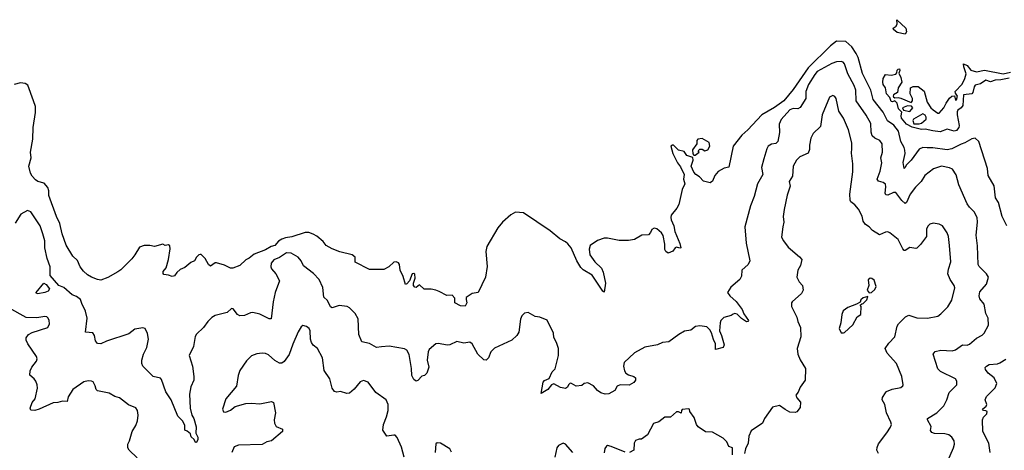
# Model space of a CAD drawing. Extents: x 2133461 to 2293071, y 753526 to 916327.
# Tile 143 of 256: x 2211219 to 2219653, y 826054 to 829738. Entities that reach past the tile are written whole.
import ezdxf

# ---------------------------------------------------------------- set-up
doc = ezdxf.new("R2010")
doc.units = 0

msp = doc.modelspace()

# ---------------------------------------------------------------- linework, layer by layer
at = {"layer": '0CON10XD'}
for points in [[(2218805, 829613.3), (2218735, 829629.2), (2218703.3, 829655), (2218700, 829665), (2218725.9, 829684.1), (2218736.4, 829703.6), (2218731.7, 829738.3), (2218808.6, 829665), (2218815.6, 829635), (2218805, 829613.3)], [(2219675.8, 827975), (2219634.2, 828055), (2219603.9, 828173.9), (2219578.8, 828215), (2219565.8, 828315.8), (2219516, 828405), (2219508, 828465), (2219433.8, 828695), (2219405, 828723.8), (2219375, 828720), (2219316.1, 828683.9), (2219285, 828674.6), (2219205, 828634.1), (2219164.2, 828625.8), (2219041.1, 828641.1), (2218991.5, 828641.5), (2218955, 828644.5), (2218925, 828630.5), (2218855.4, 828535), (2218812.9, 828495), (2218805, 828473.8), (2218794.5, 828464.5), (2218786, 828516), (2218804.7, 828594.7), (2218801.9, 828621.9), (2218795.9, 828645.9), (2218765.7, 828695.7), (2218747.8, 828785), (2218705.9, 828835.9), (2218653.5, 828873.5), (2218616.5, 828946.5), (2218530.8, 829055), (2218511.2, 829135), (2218439, 829279), (2218401.7, 829415), (2218385, 829450.4), (2218348.4, 829505), (2218295, 829551.8), (2218215, 829553.6), (2218163.9, 829515), (2217972.3, 829327.7), (2217845, 829140.4), (2217765.7, 829045), (2217685, 828987.5), (2217576, 828924), (2217457.1, 828795), (2217405, 828750.8), (2217331.2, 828655), (2217295, 828477.5), (2217255, 828468), (2217201.2, 828438.8), (2217173.3, 828405), (2217155, 828357.5), (2217135, 828342.5), (2217076.4, 828356.4), (2217042.5, 828395), (2217010, 828415), (2216993.3, 828433.3), (2216970, 828485), (2216987.5, 828535), (2216985, 828560), (2216935, 828576.7), (2216910.7, 828610.7), (2216861.7, 828621.7), (2216820, 828665), (2216810, 828665), (2216797.5, 828655), (2216815, 828593.3), (2216853.5, 828515), (2216880.6, 828480.6), (2216910, 828415), (2216905.7, 828375), (2216917.5, 828335), (2216892.7, 828285), (2216865, 828156.2), (2216848.5, 828125), (2216800, 828065), (2216795.5, 828045), (2216798.6, 828025), (2216821.4, 827975), (2216830.4, 827925), (2216875, 827823.8), (2216883, 827787), (2216875, 827783.8), (2216845, 827793.3), (2216835, 827787.5), (2216815, 827756.7), (2216775, 827740), (2216755, 827753.8), (2216745, 827772.5), (2216746.4, 827816.4), (2216731.2, 827891.2), (2216717.5, 827915), (2216677.4, 827947.4), (2216655, 827954.4), (2216635, 827942.5), (2216622.1, 827917.9), (2216605, 827897.1), (2216548.8, 827895), (2216485, 827858.2), (2216435, 827850), (2216355, 827849.8), (2216255, 827869.8), (2216225, 827868.7), (2216169.6, 827850.4), (2216105.7, 827805), (2216096.7, 827775), (2216104.3, 827725), (2216145, 827666), (2216203.1, 827613.1), (2216217.7, 827577.7), (2216236.7, 827485), (2216225, 827407.5), (2216213.8, 827415), (2216123.6, 827553.6), (2216045, 827596.9), (2216025, 827618.2), (2215991.4, 827675), (2215942.4, 827785), (2215915, 827820.5), (2215895, 827837.5), (2215845, 827862.7), (2215762.5, 827932.5), (2215535, 828086), (2215465, 828091.9), (2215425, 828069.4), (2215355.3, 828004.7), (2215315, 827957.1), (2215222.1, 827797.9), (2215212.9, 827755), (2215224.2, 827625.8), (2215208, 827535), (2215145.5, 827404.5), (2215095, 827396), (2215045, 827362.5), (2215042.5, 827345), (2215050.8, 827315), (2215034.3, 827285.7), (2214995, 827288.6), (2214947.5, 827315), (2214946.7, 827355), (2214925, 827382.5), (2214877, 827377), (2214813.6, 827413.6), (2214785, 827423.3), (2214745, 827432.5), (2214685, 827433.8), (2214645, 827470), (2214615, 827447.5), (2214605, 827450), (2214592.5, 827465), (2214592.5, 827485), (2214607, 827527), (2214605, 827560), (2214595, 827567.5), (2214582.5, 827565), (2214557.5, 827505), (2214535, 827477.5), (2214523.3, 827473.3), (2214505, 827540), (2214477.5, 827595), (2214472.5, 827645), (2214465, 827657.5), (2214445, 827667.5), (2214425, 827663.3), (2214382.5, 827625), (2214339.3, 827600.7), (2214215, 827601.2), (2214094.1, 827664.1), (2214092.5, 827705), (2214067.5, 827725), (2213961.2, 827751.2), (2213897.3, 827777.3), (2213845.7, 827805.7), (2213819.7, 827839.7), (2213763.8, 827885), (2213733.6, 827903.6), (2213695, 827916.7), (2213665, 827917.5), (2213550.8, 827879.2), (2213495, 827871.9), (2213465, 827861.2), (2213437, 827843), (2213405.5, 827805), (2213372.2, 827797.8), (2213325, 827769.2), (2213228.6, 827731.4), (2213185, 827698.1), (2213155.5, 827684.5), (2213105, 827636.2), (2213045, 827612.5), (2213025, 827612.5), (2212975, 827636.7), (2212905, 827656.7), (2212895, 827656.7), (2212855, 827630), (2212837.5, 827645), (2212807.5, 827695), (2212775, 827730), (2212765, 827730), (2212755, 827727.5), (2212735, 827707.5), (2212715.8, 827674.2), (2212685, 827660), (2212635, 827616.7), (2212595, 827601.2), (2212564.1, 827575.9), (2212545, 827546.7), (2212525, 827541.2), (2212495, 827553.3), (2212455, 827557.5), (2212447, 827567), (2212448.8, 827585), (2212473.9, 827616.1), (2212494, 827685), (2212508.3, 827778.3), (2212505, 827802.5), (2212495, 827812.5), (2212465, 827807.5), (2212445, 827816.7), (2212375, 827798.8), (2212335, 827806.7), (2212285, 827806.7), (2212245, 827793.3), (2212206.9, 827725), (2212178.5, 827691.5), (2212085, 827597.7), (2212059.9, 827580.1), (2211975, 827532.7), (2211915, 827510.8), (2211885, 827514), (2211835.7, 827535.7), (2211800, 827555), (2211765.3, 827585.3), (2211736.7, 827625), (2211715, 827678.8), (2211675, 827714), (2211618.5, 827808.5), (2211583.4, 827905), (2211562.7, 827995), (2211534, 828055), (2211469.4, 828235), (2211470, 828275), (2211461.2, 828301.2), (2211428.3, 828338.3), (2211375, 828354.3), (2211355, 828367.1), (2211325, 828400), (2211312.3, 828425), (2211298.2, 828485), (2211317.7, 828555), (2211310.5, 828605), (2211332, 828715), (2211336, 828816), (2211354.8, 828945), (2211353.8, 828995), (2211337.5, 829045), (2211287.9, 829177.9), (2211265, 829192.4), (2211225, 829197.4), (2211171.1, 829185)], [(2219151.4, 825925), (2219219.4, 826075), (2219225.6, 826105), (2219222.9, 826135), (2219205, 826166), (2219177, 826187), (2219145, 826195.5), (2219055, 826197.8), (2219033.8, 826205), (2219021.7, 826221.7), (2219027.6, 826257.6), (2218996, 826315), (2218996.2, 826325), (2219075.4, 826374.6), (2219135.8, 826435), (2219160.8, 826485), (2219182.4, 826547.6), (2219246.2, 826615), (2219246.2, 826645), (2219236.7, 826665), (2219106.6, 826726.6), (2219085, 826750), (2219043.3, 826876.7), (2219060.7, 826899.3), (2219109.1, 826910.9), (2219206.6, 826903.4), (2219235.5, 826914.5), (2219295, 826956), (2219335, 826953.8), (2219355, 826961.2), (2219415.7, 827014.3), (2219465, 827038.8), (2219481.2, 827055), (2219518, 827125), (2219514.2, 827185), (2219495.8, 827225), (2219480, 827305), (2219445, 827348.8), (2219437.1, 827375), (2219445, 827408.8), (2219500.8, 827475), (2219518, 827535), (2219501.2, 827565), (2219436.9, 827626.9), (2219428.5, 827645), (2219422.7, 827802.7), (2219411.4, 827895), (2219424.4, 828005), (2219420, 828045), (2219395.7, 828095), (2219354.6, 828134.6), (2219333.9, 828163.9), (2219264.4, 828324.4), (2219240.3, 828410.3), (2219208.3, 828458.3), (2219185, 828472.2), (2219115, 828483.8), (2219047.8, 828462.2), (2218973.7, 828406.3), (2218941.4, 828355), (2218892.9, 828305), (2218845.9, 828244.1), (2218815, 828173.3), (2218805, 828166), (2218775, 828190.6), (2218725, 828259.2), (2218705, 828260.6), (2218655, 828238.1), (2218639.4, 828239.4), (2218633.6, 828255), (2218639.5, 828309.5), (2218635, 828330), (2218616.7, 828345), (2218575.4, 828355.4), (2218563, 828373), (2218588.6, 828441.4), (2218604.2, 828515), (2218597.1, 828555), (2218610, 828605), (2218605.8, 828675), (2218586.2, 828705), (2218545, 828724.4), (2218522.5, 828745), (2218512.7, 828775), (2218511.2, 828851.2), (2218471.4, 828921.4), (2218385.4, 829045), (2218380.4, 829135), (2218366.1, 829175), (2218312.9, 829275), (2218285, 829360), (2218273.8, 829375), (2218255, 829381.9), (2218215, 829378.2), (2218175, 829363.8), (2218050.8, 829295), (2218029.2, 829270.8), (2217977.3, 829185), (2217952.7, 829125), (2217951.9, 829065), (2217905, 828985.8), (2217885, 828976.7), (2217845, 828978.2), (2217815, 828967.3), (2217742.7, 828885), (2217724.5, 828845), (2217727.4, 828772.6), (2217714.4, 828695), (2217695, 828678.1), (2217657.9, 828672.1), (2217632, 828655), (2217617.9, 828632.1), (2217592.4, 828547.6), (2217572.9, 828475), (2217585, 828412.5), (2217540, 828335), (2217509.4, 828225), (2217479.4, 828145), (2217431.9, 827965), (2217442.5, 827827.5), (2217473.9, 827673.9), (2217458.6, 827645), (2217404.3, 827595), (2217402, 827545), (2217386.7, 827515), (2217310.5, 827449.5), (2217282.5, 827405), (2217301.2, 827375), (2217356.9, 827326.9), (2217407.3, 827257.3), (2217420.9, 827220.9), (2217462, 827165), (2217457.5, 827155), (2217445, 827154.3), (2217400.9, 827180.9), (2217365, 827220), (2217344.4, 827225.6), (2217330.5, 827219.5), (2217313.9, 827206.1), (2217251.2, 827188.8), (2217226.4, 827163.6), (2217218.8, 827145), (2217213.8, 827075), (2217231.1, 827035), (2217253.1, 826955), (2217246.5, 826933.5), (2217180, 826915), (2217179.4, 826965), (2217161.3, 827001.3), (2217145, 827058.8), (2217131.4, 827085), (2217105, 827110.8), (2217045, 827118), (2217008.3, 827111.7), (2216967.7, 827082.3), (2216915, 827073.3), (2216864.3, 827045.7), (2216778.8, 826981.2), (2216725, 826976), (2216682.7, 826957.3), (2216575, 826936), (2216485, 826887.5), (2216397.5, 826805), (2216391.4, 826775), (2216400, 826735), (2216412.5, 826715), (2216435, 826700), (2216480, 826685), (2216493.9, 826673.9), (2216494, 826655), (2216480, 826635), (2216438.8, 826611.2), (2216363.3, 826613.3), (2216338.3, 826601.7), (2216315.8, 826564.2), (2216265, 826536), (2216235, 826533.8), (2216197.5, 826545), (2216170, 826565), (2216135, 826606.2), (2216085, 826630), (2216055, 826626.7), (2216035, 826608.8), (2215985, 826602.5), (2215946.7, 826626.7), (2215935, 826627.5), (2215920, 826615), (2215912.5, 826595), (2215895, 826583.3), (2215851.4, 826591.4), (2215795, 826623.3), (2215775, 826613.3), (2215743.8, 826575), (2215685, 826540), (2215704.1, 826635.9), (2215715, 826650), (2215755, 826667.5), (2215781.2, 826725), (2215805, 826750), (2215835.7, 826865), (2215833.3, 826925), (2215817.5, 826975), (2215795, 827020), (2215791.2, 827055), (2215736.4, 827166.4), (2215675, 827192.5), (2215635, 827200), (2215575, 827232.5), (2215543.3, 827226.7), (2215520, 827205), (2215510, 827175), (2215493.8, 827065), (2215476.7, 827035), (2215435, 826996), (2215285, 826928.8), (2215255.8, 826895), (2215235.4, 826844.6), (2215215, 826824), (2215195, 826828), (2215145, 826876.7), (2215094.3, 826964.3), (2215075, 826978.8), (2215025, 826970), (2214965, 826985.7), (2214905, 826957.1), (2214885, 826954.4), (2214805, 826967.1), (2214785, 826964), (2214726, 826915), (2214717.5, 826895), (2214710, 826825), (2214724, 826765), (2214705.7, 826714.3), (2214687.5, 826695), (2214662.7, 826687.3), (2214629.1, 826650.9), (2214615, 826646), (2214595, 826660), (2214579.4, 826695), (2214576.7, 826755), (2214554.6, 826874.6), (2214535, 826910.8), (2214515, 826921.4), (2214385, 826944), (2214319.3, 826939.3), (2214276.1, 826933.9), (2214215, 826968), (2214150.5, 826980.5), (2214124, 827045), (2214117.9, 827177.9), (2214093.4, 827223.4), (2214043.7, 827273.7), (2214024.5, 827284.5), (2213955, 827292.9), (2213895, 827274), (2213880.3, 827280.3), (2213856, 827335), (2213823.6, 827363.6), (2213815.4, 827445.4), (2213784.4, 827515), (2213735, 827566.9), (2213651.5, 827631.5), (2213629.4, 827675), (2213605.7, 827705), (2213545, 827740.6), (2213505, 827742.9), (2213445.3, 827704.7), (2213395.4, 827684.6), (2213373.8, 827655), (2213370.5, 827625), (2213375.5, 827605.5), (2213412.6, 827562.6), (2213444.3, 827505), (2213406.4, 827403.6), (2213389.1, 827325), (2213372.5, 827177.5), (2213355, 827178), (2213275, 827218.1), (2213215, 827231.9), (2213195, 827230.6), (2213145, 827207.8), (2213105, 827205.6), (2213084.2, 827215), (2213046.7, 827265), (2213035, 827266.2), (2212997.5, 827232.5), (2212895, 827206.9), (2212865, 827189.2), (2212831.2, 827155), (2212795, 827103.3), (2212735, 827048.8), (2212721.5, 827028.5), (2212708.3, 826941.7), (2212670, 826865), (2212700, 826775), (2212711.4, 826685), (2212710, 826655), (2212685, 826597.5), (2212672.9, 826535), (2212679.4, 826415), (2212692.9, 826355), (2212710, 826325), (2212730.6, 826255), (2212729.3, 826200.7), (2212746.2, 826165), (2212746.4, 826146.4), (2212735, 826120), (2212725, 826120), (2212712.5, 826145), (2212689.3, 826169.3), (2212682.5, 826195), (2212655, 826217.5), (2212632.5, 826225), (2212635, 826270), (2212613.3, 826305), (2212573.1, 826345), (2212515.4, 826485), (2212471.8, 826555), (2212435, 826659.2), (2212425, 826670), (2212362, 826685), (2212274.4, 826775), (2212266.9, 826795), (2212265.7, 826825), (2212279.2, 826875), (2212307.5, 826932.5), (2212322.4, 827005), (2212313.9, 827053.9), (2212295, 827096), (2212275, 827102.5), (2212205, 827090.8), (2212155, 827051.1), (2211962.6, 826987.4), (2211915, 826963.3), (2211886.4, 826966.4), (2211869.7, 826989.7), (2211860, 827035), (2211845, 827057.5), (2211782.5, 827065), (2211796, 827185), (2211782, 827245), (2211750.5, 827310.5), (2211741.2, 827345), (2211705, 827370), (2211670, 827385), (2211597, 827447), (2211555, 827464.4), (2211480.5, 827550.5), (2211479.5, 827625), (2211453.8, 827695), (2211435.4, 827785), (2211434.4, 827845), (2211418.1, 827905), (2211393.3, 827975), (2211316, 828095), (2211285, 828105.6), (2211228.1, 828075), (2211181.3, 827998.7)], [(2219695, 829239.2), (2219625, 829222.7), (2219575, 829220.5), (2219535, 829206), (2219495, 829222), (2219450, 829190), (2219403, 829177), (2219394.3, 829165), (2219384.2, 829115), (2219375.6, 829104.4), (2219304.1, 829095.9), (2219299.4, 829005), (2219284.3, 828985), (2219255.4, 828964.6), (2219249.8, 828950.2), (2219248.2, 828925), (2219265.9, 828834.1), (2219263.3, 828815), (2219245, 828789.2), (2219225, 828784.2), (2219165, 828802), (2219105, 828777.5), (2219041.9, 828788.1), (2218975, 828801.1), (2218945, 828798.5), (2218865, 828817.5), (2218815, 828844.5), (2218774.1, 828895), (2218770, 828915), (2218776.7, 828946.7), (2218747.5, 828975), (2218736.2, 829025), (2218715, 829043.3), (2218695.7, 829034.3), (2218685, 829038.8), (2218673.1, 829073.1), (2218645, 829102.9), (2218636.7, 829155), (2218616, 829185), (2218613.5, 829205), (2218615.9, 829234.1), (2218635, 829270), (2218685, 829262.5), (2218725, 829273.3), (2218733.3, 829285), (2218734.2, 829305.8), (2218745, 829316.2), (2218755, 829316.7), (2218758, 829305), (2218750.7, 829280.7), (2218767.1, 829245), (2218775.9, 829204.1), (2218743.8, 829155), (2218738.8, 829115), (2218704.1, 829095.9), (2218700, 829085), (2218705, 829077.5), (2218715, 829070), (2218745, 829074), (2218768.3, 829068.3), (2218855, 829030), (2218867.5, 829045), (2218867.5, 829065), (2218846.7, 829105), (2218850, 829155), (2218873.8, 829166.2), (2218915, 829165.6), (2218966.1, 829126.1), (2218992.3, 829032.3), (2219024.4, 828984.4), (2219045, 828965.8), (2219085, 828940), (2219095, 828940), (2219135, 828983.8), (2219154.5, 829025.5), (2219185, 829067.5), (2219205, 829084.3), (2219226.4, 829086.4), (2219235, 829050), (2219245, 829052.5), (2219253.3, 829085), (2219235, 829110), (2219233.5, 829125), (2219292.1, 829187.9), (2219316.4, 829235), (2219328, 829275), (2219306, 829335), (2219305, 829360), (2219335.5, 829345.5), (2219365.8, 829305.8), (2219415, 829293.1), (2219485, 829305.6), (2219645, 829276.2), (2219705, 829290.5)], [(2218575.9, 826025.9), (2218562.5, 826055), (2218563.2, 826076.8), (2218575, 826110), (2218648, 826202), (2218678.3, 826251.7), (2218685.8, 826275), (2218682.5, 826295), (2218644.4, 826375), (2218629.2, 826445), (2218608, 826485), (2218611.2, 826505), (2218635, 826546.7), (2218645, 826556.7), (2218692.7, 826577.3), (2218767.7, 826592.3), (2218783.3, 826605), (2218786.2, 826615), (2218776.2, 826685), (2218728.6, 826795), (2218650, 826885), (2218634.2, 826924.2), (2218665, 826971.2), (2218716.7, 827025), (2218736, 827115), (2218746, 827135), (2218805.8, 827195), (2218835, 827209.6), (2218905, 827187.1), (2218995, 827185.6), (2219085, 827202.5), (2219109.7, 827220.3), (2219168.3, 827281.7), (2219203, 827337), (2219229.2, 827445), (2219222.9, 827465), (2219190, 827515), (2219170, 827565), (2219174.3, 827605), (2219194.2, 827665), (2219184.2, 827805.8), (2219174.4, 827884.4), (2219163.4, 827913.4), (2219125, 827973.3), (2219095, 827990), (2219045, 827996.7), (2219015, 827988.8), (2218999.1, 827970.9), (2218988, 827945), (2218986.8, 827883.2), (2218935, 827813.8), (2218905, 827783.3), (2218895, 827780), (2218845, 827788.8), (2218805, 827762.5), (2218795, 827762.5), (2218785, 827777.5), (2218745, 827856.7), (2218673.3, 827915), (2218655, 827922.5), (2218635, 827920), (2218585, 827898), (2218523.5, 827933.5), (2218495, 827965.8), (2218464, 827985), (2218443.4, 828013.4), (2218436.5, 828056.5), (2218405.7, 828115.7), (2218374, 828155), (2218340, 828180), (2218332.9, 828195), (2218329.4, 828245), (2218355.5, 828435.5), (2218356.5, 828505), (2218343.3, 828595), (2218346.9, 828636.9), (2218346.7, 828685), (2218318.9, 828795), (2218274.5, 828894.5), (2218236.8, 828956.8), (2218212, 829065), (2218201.2, 829081.2), (2218185, 829088.8), (2218156.7, 829075), (2218092.2, 828925), (2218078, 828825), (2218016.2, 828765), (2217996, 828725), (2217984.3, 828665.7), (2217983.4, 828626.6), (2217973.9, 828596.1), (2217901.2, 828565), (2217873.7, 828536.3), (2217845.8, 828485), (2217840.3, 828399.7), (2217811.2, 828355), (2217818.8, 828315), (2217793, 828237), (2217767.5, 828115), (2217758, 828055), (2217764, 828005), (2217757.5, 827965), (2217746.1, 827876.1), (2217761.2, 827845), (2217803, 827793), (2217899.7, 827709.7), (2217918.8, 827685), (2217906.2, 827635), (2217883.8, 827595), (2217876.7, 827535), (2217896.7, 827495), (2217926, 827465), (2217929.4, 827425), (2217916, 827395), (2217836.7, 827325), (2217831.2, 827315), (2217831.2, 827285), (2217875, 827192.5), (2217884, 827155), (2217906.7, 827105), (2217909.4, 827025), (2217880, 826925), (2217884.2, 826875), (2217905, 826826.7), (2217950, 826755), (2217948, 826655), (2217905, 826593.3), (2217887.8, 826552.2), (2217868.8, 826525), (2217875, 826502.5), (2217908.8, 826465), (2217905, 826420), (2217875, 826382.5), (2217861.7, 826378.3), (2217815, 826380), (2217775, 826402), (2217726.4, 826436.4), (2217667.5, 826422.5), (2217598.8, 826325), (2217582.5, 826285), (2217485, 826220), (2217463.8, 826175), (2217458, 826115), (2217436.7, 826065), (2217427.5, 826025)], [(2218845, 828953.3), (2218870, 828985), (2218858.3, 828998.3), (2218825, 829000), (2218782.5, 828985), (2218790, 828965), (2218845, 828953.3)], [(2218925, 828846.2), (2218945, 828853.3), (2218983, 828887), (2218983.3, 828905), (2218975, 828922.5), (2218955, 828932.5), (2218875, 828886.2), (2218868.8, 828875), (2218877.5, 828847.5), (2218925, 828846.2)], [(2217005, 828580), (2217040, 828605), (2217030, 828615), (2217045, 828630), (2217065, 828630), (2217087, 828617), (2217115, 828624), (2217130, 828655), (2217125, 828687.5), (2217065, 828722), (2217027.5, 828715), (2217020, 828705), (2217020, 828675), (2216982.5, 828625), (2216985, 828590), (2216995, 828580), (2217005, 828580)], [(2211375, 827394), (2211362.5, 827395), (2211360, 827405), (2211425, 827482.5), (2211445, 827471.2), (2211475.7, 827435), (2211462.5, 827415), (2211434, 827404), (2211375, 827394)], [(2218495, 827400), (2218515, 827403.3), (2218545, 827430), (2218556.7, 827455), (2218538.3, 827508.3), (2218520, 827525), (2218505, 827527.5), (2218488.3, 827511.7), (2218492.5, 827465), (2218477.5, 827425), (2218495, 827400)], [(2218275, 827057.5), (2218285, 827062.5), (2218355, 827127.5), (2218393.6, 827196.4), (2218423.8, 827216.2), (2218427.5, 827285), (2218420, 827295), (2218431.7, 827308.3), (2218445, 827310), (2218475, 827340), (2218485, 827370), (2218443, 827357), (2218425, 827340), (2218418.3, 827321.7), (2218387, 827303), (2218314.1, 827275.9), (2218274.2, 827245.8), (2218261.2, 827215), (2218253.8, 827145), (2218240, 827095), (2218255, 827060), (2218275, 827057.5)], [(2212156.7, 826055), (2212146.7, 826075), (2212146.7, 826105), (2212161.2, 826135), (2212182.5, 826215), (2212214, 826265), (2212228.8, 826305), (2212233.8, 826355), (2212228, 826395), (2212215, 826416.2), (2212151.3, 826441.3), (2212075, 826501.2), (2212035, 826513.3), (2211985, 826541.2), (2211885, 826563.3), (2211874.1, 826574.1), (2211865.8, 826605.8), (2211848.3, 826638.3), (2211835, 826646), (2211805, 826647.5), (2211769.7, 826640.3), (2211674.2, 826575), (2211635, 826510), (2211625, 826470), (2211585, 826474), (2211545, 826462.5), (2211505, 826459.2), (2211385, 826404.5), (2211350, 826395), (2211315, 826396.7), (2211308.8, 826415), (2211325, 826463.3), (2211351.4, 826495), (2211371.1, 826585), (2211368.6, 826615), (2211357.5, 826645), (2211343.8, 826665), (2211306.4, 826696.4), (2211307.7, 826732.3), (2211323.8, 826765), (2211364, 826815), (2211369.2, 826835), (2211362.5, 826855), (2211289.2, 826965), (2211275.8, 826995), (2211276, 827015), (2211295, 827043.8), (2211325, 827062), (2211460, 827105), (2211474, 827135), (2211472, 827165), (2211463.8, 827185), (2211452.5, 827195), (2211435, 827198), (2211365, 827186), (2211275, 827190), (2211125, 827272.7)], [(2214511.4, 825995), (2214490.6, 826080.6), (2214453.1, 826163.1), (2214435, 826182), (2214425, 826184.2), (2214364.4, 826174.4), (2214328.8, 826225), (2214334.3, 826275), (2214361.3, 826338.7), (2214375.6, 826395), (2214374.4, 826445), (2214359.2, 826485), (2214269.3, 826549.3), (2214205, 826636.2), (2214165, 826650), (2214135, 826640), (2214085, 826577.5), (2214045, 826542.5), (2214020.7, 826540.7), (2213965.9, 826555.9), (2213935, 826551.2), (2213915, 826556.7), (2213895.8, 826585), (2213877.1, 826665), (2213827.6, 826737.6), (2213812.9, 826845), (2213770, 826925), (2213733.1, 826953.1), (2213717.8, 826975), (2213708.9, 827005), (2213706.7, 827075), (2213698.6, 827095), (2213675, 827114.2), (2213645, 827121.2), (2213629.5, 827110.5), (2213605, 827066.7), (2213558, 826962), (2213526.9, 826873.1), (2213485.5, 826814.5), (2213465, 826798), (2213445, 826800), (2213405, 826822), (2213351.3, 826871.3), (2213325, 826882.9), (2213295, 826885.7), (2213250.7, 826879.3), (2213205, 826862.9), (2213161.7, 826818.3), (2213104.3, 826735.7), (2213091.2, 826695), (2213077.7, 826602.3), (2212984, 826495), (2212956.7, 826405), (2212964.1, 826384.1), (2212985, 826380), (2213025, 826396.2), (2213065, 826427.5), (2213155, 826454), (2213204, 826456), (2213275, 826451.2), (2213375, 826470), (2213393, 826463), (2213411.2, 826375), (2213399.4, 826315), (2213402.9, 826285), (2213417, 826257), (2213470, 826235), (2213471.2, 826215), (2213375, 826135.7), (2213335, 826127.1), (2213295, 826104.3), (2213093, 826097), (2213055.8, 826084.2), (2213036.1, 826036.1)], [(2219533.6, 826035), (2219519.6, 826115), (2219468.8, 826215), (2219466, 826315), (2219473.9, 826336.1), (2219503.3, 826365), (2219506.2, 826385), (2219495, 826392.5), (2219473.9, 826393.9), (2219467.5, 826405), (2219497.7, 826432.3), (2219503.8, 826445), (2219490, 826485), (2219499.5, 826515), (2219575, 826589.2), (2219588.1, 826625), (2219567.1, 826675), (2219514.1, 826714.1), (2219491.2, 826745), (2219488.8, 826761.2), (2219501.2, 826775), (2219525, 826786.7), (2219595, 826793.5), (2219615, 826801.5), (2219666.7, 826833.3)], [(2217324.2, 826014.2), (2217326, 826076), (2217295, 826087.5), (2217276.1, 826126.1), (2217245, 826156.7), (2217155, 826208), (2217095, 826211.2), (2217031.2, 826255), (2217016, 826275), (2216995.7, 826335.7), (2216960, 826385), (2216957.5, 826405), (2216949.3, 826409.3), (2216895, 826402.5), (2216887.5, 826395), (2216885, 826370), (2216861.7, 826381.7), (2216845, 826382.5), (2216795, 826336.2), (2216745, 826336), (2216695, 826296.2), (2216647.7, 826282.3), (2216596.2, 826185), (2216545, 826150), (2216525, 826147.5), (2216495, 826137.5), (2216484, 826115), (2216478.8, 826055), (2216444.2, 826035.8)], [(2212225, 825990), (2212156.7, 826055)], [(2214918.8, 826038.8), (2214905, 826067.5), (2214825, 826113.3), (2214795, 826117.5), (2214785, 826110), (2214778, 826035)], [(2215956.1, 826036.1), (2215895, 826106.7), (2215875, 826113.3), (2215835, 826093.3), (2215821.2, 826075), (2215804, 825995)], [(2216405, 826036.9), (2216285, 826086.2), (2216255, 826093.3), (2216245, 826090), (2216231.7, 826068.3), (2216226.8, 826033.2)]]:
    msp.add_lwpolyline(points, dxfattribs=at)

doc.saveas('drawing.dxf')
